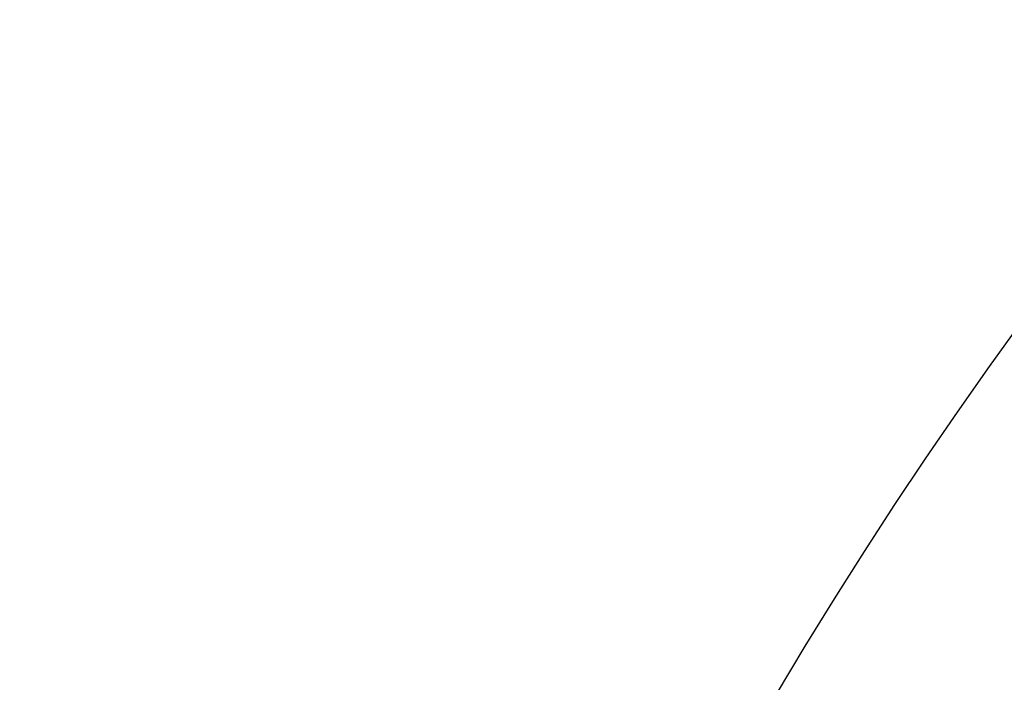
# Model space of a CAD drawing. Header units: millimetres. Extents: x 6 to 273, y 6 to 210.
# Tile 28 of 75: x 43.117 to 43.329, y 53.75 to 53.893. Entities that reach past the tile are written whole.
import ezdxf

# ---------------------------------------------------------------- set-up
doc = ezdxf.new("R2010")
doc.units = ezdxf.units.MM
doc.linetypes.add('SLD-Solid', pattern=[0])
doc.layers.add('DIMENSIONS', color=140, linetype='SLD-Solid', lineweight=25)
doc.styles.add('SLDTEXTSTYLE0', font='TXT', dxfattribs={"width": 0.7})
doc.dimstyles.new('SLDDIMSTYLE0', dxfattribs={"dimtxt": 2.158008, "dimasz": 3.302, "dimexe": 0, "dimexo": 0.0625, "dimgap": 0.539502, "dimtad": 0, "dimtih": 1, "dimtoh": 1, "dimdec": 1, "dimrnd": 1e-09, "dimzin": 12, "dimdsep": 46, "dimtxsty": 'SLDTEXTSTYLE0', "dimsah": 1, "dimcen": 0, "dimadec": 0, "dimazin": 3, "dimtfac": 1, "dimtdec": 1, "dimtofl": 0, "dimtmove": 0, "dimatfit": 3, "dimfxl": 0, "dimfrac": 2, "dimtolj": 1, "dimtzin": 12, "dimarcsym": 0})

# ---------------------------------------------------------------- blocks, each defined once
blk = doc.blocks.new('_D_1')
at = {"layer": 'DIMENSIONS'}
for p, q in [((34.94863, 67.44368), (28.59863, 67.44368)), ((43.70343, 53.91575), (34.94863, 67.44368))]:
    blk.add_line(p, q, dxfattribs=at)
blk.add_solid([(43.70343, 53.91575), (42.33589, 56.96388), (41.48293, 56.41187)], dxfattribs=at)
at = {"layer": 'DIMENSIONS', "insert": (26.80338, 68.45731), "char_height": 2.11667, "attachment_point": 1, "style": 'SLDTEXTSTYLE0'}
blk.add_mtext('2', dxfattribs=at)

msp = doc.modelspace()

# ---------------------------------------------------------------- linework, layer by layer
for centre, radius in [((46.04144, 49.93893), 12.5), ((46.04144, 49.93893), 9.55), ((46.04144, 49.93893), 9.25), ((46.04144, 49.93893), 9.05), ((46.04144, 49.93893), 8.9), ((46.04144, 49.93893), 7.7), ((44.14144, 53.23893), 1.9), ((44.14144, 53.23893), 1.5), ((44.14144, 53.23893), 1), ((44.14144, 53.23893), 0.90958)]:
    msp.add_circle(centre, radius)
for centre, radius, start, end in [((46.04144, 49.93893), 10.21748, 161.887879, 82.849707), ((46.04145, 49.93892), 10.02301, 96.322517, 161.88785), ((46.04145, 49.93893), 7.39357, 188.938651, 171.061349), ((46.04144, 49.93893), 7.25, 198.913349, 161.086651)]:
    msp.add_arc(centre, radius, start, end)
msp.add_open_spline([(55.13255, 43.65315), (55.23352, 43.78292), (55.71743, 44.40485), (56.31986, 45.69788), (56.90685, 47.47537), (57.1584, 49.3389), (57.10567, 51.21525), (56.73035, 53.0556), (56.05769, 54.80885), (55.09421, 56.42083), (53.87859, 57.85223), (52.43548, 59.05396), (50.81428, 60.0018), (49.05454, 60.65755), (47.21088, 61.01474), (45.33326, 61.05045), (43.4754, 60.77666), (41.69191, 60.18833), (40.03, 59.31437), (38.54098, 58.16879), (37.25536, 56.77971), (36.19816, 55.18026), (35.73747, 53.98311), (35.50713, 53.38454)], degree=3, knots=[0, 0, 0, 0, 0.012978, 0.062196, 0.111414, 0.160633, 0.209851, 0.259069, 0.308287, 0.357506, 0.406724, 0.455942, 0.50516, 0.554379, 0.603597, 0.652815, 0.702033, 0.751252, 0.80047, 0.849688, 0.898907, 0.949453, 1, 1, 1, 1])

# ---------------------------------------------------------------- dimensions: what is measured, and where the dimension line sits
at = {"layer": 'DIMENSIONS'}
dim = msp.add_diameter_dim_2p(p1=(44.57946, 52.56211), p2=(43.70343, 53.91575), text='2', dimstyle='SLDDIMSTYLE0', override={"dimpost": '<>'}, dxfattribs=at)
dim.commit()
dim.dimension.update_dxf_attribs({"geometry": '_D_1', "text_midpoint": (27.70101, 67.44368), "dimtype": 163})

doc.saveas('drawing.dxf')
